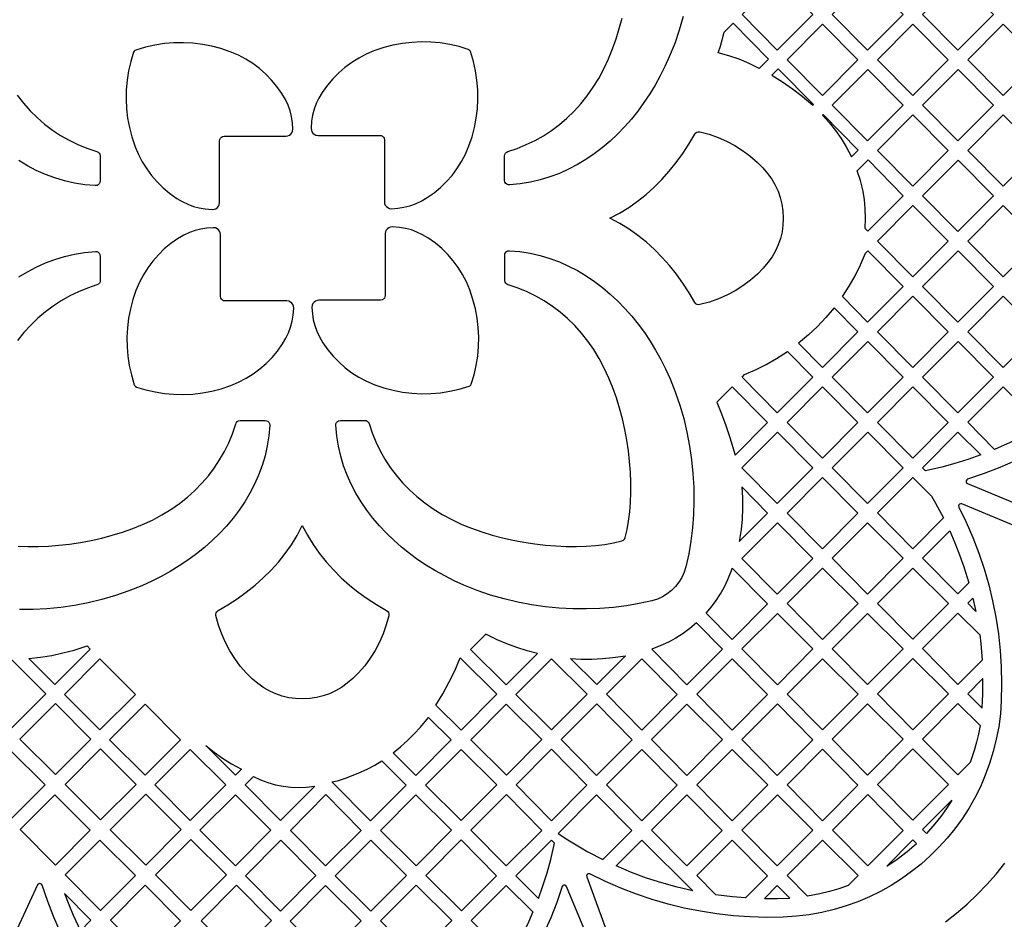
# Model space of a CAD drawing. Header units: millimetres. Extents: x -1176 to 822, y -1617 to -119.
# Tile 28 of 119: x -893 to -689, y -1014 to -827. Entities that reach past the tile are written whole.
import ezdxf

# ---------------------------------------------------------------- set-up
doc = ezdxf.new("R2010")
doc.units = ezdxf.units.MM
doc.layers.add('pattern', color=5, linetype='Continuous', true_color=0x0000ff)

msp = doc.modelspace()

# ---------------------------------------------------------------- linework, layer by layer
at = {"layer": 'pattern'}
for points in [[(-743.76, -826.31), (-736.42, -818.94), (-729.12, -826.34), (-736.46, -833.7)], [(-725.07, -826.31), (-717.72, -818.94), (-710.42, -826.34), (-717.76, -833.7)], [(-699.03, -818.94), (-691.72, -826.34), (-699.07, -833.7), (-706.37, -826.31)], [(-740.22, -837.47), (-742.26, -836.45), (-744.35, -835.58), (-746.49, -834.85), (-748.71, -834.26), (-748.25, -832.85), (-747.43, -829.99), (-745.6, -828.15), (-738.3, -835.55)], [(-719.77, -835.72), (-727.11, -843.09), (-734.41, -835.69), (-727.07, -828.32)], [(-708.37, -828.32), (-701.07, -835.72), (-708.42, -843.09), (-715.72, -835.69)], [(-682.38, -835.72), (-689.72, -843.09), (-697.02, -835.69), (-689.68, -828.32)], [(-851.89, -865.24), (-851.89, -852.48), (-851.85, -852.19), (-851.73, -851.94), (-851.54, -851.74), (-851.3, -851.59), (-850.93, -851.52), (-838.17, -851.52), (-837.79, -851.47), (-837.45, -851.33), (-837.16, -851.11), (-836.94, -850.83), (-836.79, -850.49), (-836.72, -850.03), (-836.81, -848.72), (-837.01, -847.46), (-837.31, -846.26), (-837.73, -845.09), (-838.26, -843.94), (-839.01, -842.66), (-840.02, -841.24), (-841.13, -839.9), (-842.33, -838.66), (-843.63, -837.53), (-845.01, -836.49), (-846.47, -835.57), (-848, -834.76), (-849.72, -834.02), (-851.61, -833.38), (-853.53, -832.87), (-855.47, -832.5), (-857.42, -832.26), (-859.39, -832.16), (-861.36, -832.19), (-863.32, -832.35), (-865.28, -832.65), (-867.21, -833.08), (-869.26, -833.7), (-869.43, -833.78), (-869.56, -833.88), (-869.71, -834.15), (-870.29, -836.05), (-870.73, -837.99), (-871.04, -839.94), (-871.22, -841.9), (-871.25, -843.87), (-871.16, -845.84), (-870.93, -847.79), (-870.57, -849.74), (-870.07, -851.66), (-869.39, -853.69), (-868.71, -855.29), (-867.91, -856.83), (-866.99, -858.29), (-865.97, -859.68), (-864.83, -860.98), (-863.6, -862.2), (-862.28, -863.31), (-860.75, -864.39), (-859.62, -865.07), (-858.47, -865.62), (-857.31, -866.05), (-856.11, -866.37), (-854.86, -866.58), (-853.38, -866.69), (-853, -866.65), (-852.66, -866.52), (-852.36, -866.31), (-852.13, -866.03), (-851.97, -865.7)], [(-831.51, -851.35), (-818.75, -851.35), (-818.46, -851.4), (-818.21, -851.52), (-818, -851.71), (-817.86, -851.95), (-817.79, -852.32), (-817.79, -865.08), (-817.74, -865.46), (-817.6, -865.8), (-817.38, -866.09), (-817.1, -866.31), (-816.76, -866.46), (-816.3, -866.52), (-814.99, -866.43), (-813.73, -866.24), (-812.53, -865.94), (-811.36, -865.52), (-810.21, -864.98), (-808.93, -864.23), (-807.51, -863.23), (-806.17, -862.12), (-804.93, -860.91), (-803.79, -859.62), (-802.76, -858.24), (-801.84, -856.78), (-801.03, -855.24), (-800.29, -853.52), (-799.65, -851.64), (-799.14, -849.72), (-798.77, -847.78), (-798.53, -845.82), (-798.43, -843.86), (-798.46, -841.89), (-798.62, -839.93), (-798.92, -837.97), (-799.35, -836.04), (-799.97, -833.99), (-800.04, -833.82), (-800.15, -833.69), (-800.42, -833.54), (-802.32, -832.96), (-804.26, -832.51), (-806.21, -832.21), (-808.17, -832.03), (-810.14, -831.99), (-812.11, -832.09), (-814.06, -832.32), (-816.01, -832.68), (-817.92, -833.17), (-819.95, -833.86), (-821.56, -834.54), (-823.1, -835.34), (-824.56, -836.25), (-825.95, -837.28), (-827.25, -838.41), (-828.46, -839.65), (-829.58, -840.97), (-830.66, -842.5), (-831.34, -843.63), (-831.89, -844.78), (-832.32, -845.94), (-832.64, -847.14), (-832.85, -848.39), (-832.95, -849.87), (-832.91, -850.25), (-832.78, -850.59), (-832.57, -850.89), (-832.3, -851.12), (-831.97, -851.28)], [(-737.59, -838.88), (-735.41, -840.23), (-733.31, -841.69), (-731.28, -843.24), (-729.11, -845.1), (-728.99, -844.97), (-736.29, -837.58)], [(-717.72, -837.71), (-710.42, -845.11), (-717.76, -852.47), (-725.07, -845.08)], [(-699.07, -852.47), (-706.37, -845.08), (-699.03, -837.71), (-691.72, -845.11)], [(-727.11, -847.13), (-725.72, -848.69), (-724.44, -850.31), (-723.26, -851.99), (-722.19, -853.75), (-721.1, -855.82), (-719.69, -854.4), (-726.99, -847)], [(-715.72, -854.46), (-708.37, -847.09), (-701.07, -854.49), (-708.42, -861.86)], [(-697.02, -854.46), (-689.72, -861.86), (-682.38, -854.49), (-689.68, -847.09)], [(-752.46, -850.61), (-750.56, -851.12), (-748.73, -851.77), (-746.97, -852.53), (-745.28, -853.43), (-743.66, -854.45), (-742.12, -855.59), (-740.56, -856.94), (-739.45, -858.05), (-738.47, -859.21), (-737.62, -860.4), (-736.9, -861.63), (-736.31, -862.9), (-735.84, -864.21), (-735.51, -865.56), (-735.3, -866.95), (-735.23, -868.5), (-735.29, -869.93), (-735.48, -871.32), (-735.81, -872.67), (-736.26, -873.99), (-736.84, -875.26), (-737.55, -876.5), (-738.39, -877.69), (-739.36, -878.85), (-740.56, -880.07), (-742.04, -881.34), (-743.58, -882.5), (-745.2, -883.53), (-746.89, -884.43), (-748.65, -885.2), (-750.48, -885.85), (-752.47, -886.39), (-752.76, -886.42), (-753.04, -886.36), (-753.29, -886.21), (-753.53, -885.93), (-754.71, -883.92), (-755.98, -881.97), (-757.33, -880.1), (-758.77, -878.3), (-760.29, -876.6), (-761.88, -874.98), (-763.56, -873.47), (-765.32, -872.06), (-767.15, -870.77), (-769.06, -869.59), (-771.11, -868.51), (-769.12, -867.46), (-767.21, -866.29), (-765.37, -865), (-763.61, -863.59), (-761.93, -862.08), (-760.33, -860.47), (-758.81, -858.76), (-757.37, -856.97), (-756.02, -855.1), (-754.75, -853.15), (-753.53, -851.08), (-753.35, -850.85), (-753.12, -850.68), (-752.85, -850.6)], [(-718.29, -870.62), (-718.2, -868.57), (-718.25, -866.56), (-718.44, -864.59), (-718.78, -862.63), (-719.26, -860.69), (-719.91, -858.66), (-717.68, -856.43), (-710.38, -863.83), (-717.73, -871.19)], [(-706.37, -863.84), (-699.07, -871.24), (-691.72, -863.87), (-699.03, -856.48)], [(-715.72, -873.23), (-708.42, -880.63), (-701.07, -873.26), (-708.37, -865.86)], [(-682.38, -873.26), (-689.72, -880.63), (-697.02, -873.23), (-689.68, -865.86)], [(-838.01, -885.62), (-850.77, -885.62), (-851.06, -885.58), (-851.31, -885.46), (-851.51, -885.27), (-851.66, -885.03), (-851.73, -884.66), (-851.73, -871.9), (-851.78, -871.52), (-851.92, -871.18), (-852.14, -870.89), (-852.42, -870.67), (-852.75, -870.52), (-853.22, -870.46), (-854.53, -870.54), (-855.78, -870.74), (-856.99, -871.04), (-858.16, -871.46), (-859.31, -871.99), (-860.59, -872.75), (-862.01, -873.75), (-863.34, -874.86), (-864.58, -876.06), (-865.72, -877.36), (-866.76, -878.74), (-867.68, -880.2), (-868.49, -881.73), (-869.23, -883.46), (-869.87, -885.34), (-870.37, -887.26), (-870.75, -889.2), (-870.99, -891.16), (-871.09, -893.12), (-871.06, -895.09), (-870.9, -897.05), (-870.6, -899.01), (-870.16, -900.94), (-869.55, -902.99), (-869.47, -903.16), (-869.37, -903.29), (-869.1, -903.44), (-867.19, -904.02), (-865.26, -904.46), (-863.31, -904.77), (-861.35, -904.95), (-859.38, -904.99), (-857.41, -904.89), (-855.45, -904.66), (-853.51, -904.3), (-851.59, -903.8), (-849.56, -903.12), (-847.96, -902.44), (-846.42, -901.64), (-844.95, -900.72), (-843.57, -899.7), (-842.26, -898.57), (-841.05, -897.33), (-839.94, -896.01), (-838.85, -894.48), (-838.18, -893.35), (-837.63, -892.2), (-837.2, -891.04), (-836.88, -889.84), (-836.67, -888.59), (-836.56, -887.11), (-836.6, -886.73), (-836.73, -886.39), (-836.94, -886.09), (-837.22, -885.86), (-837.55, -885.7)], [(-817.62, -871.74), (-817.62, -884.5), (-817.67, -884.79), (-817.79, -885.04), (-817.98, -885.24), (-818.22, -885.39), (-818.59, -885.46), (-831.35, -885.46), (-831.72, -885.51), (-832.06, -885.65), (-832.35, -885.87), (-832.58, -886.15), (-832.73, -886.48), (-832.79, -886.95), (-832.7, -888.26), (-832.51, -889.52), (-832.2, -890.72), (-831.79, -891.89), (-831.25, -893.04), (-830.5, -894.32), (-829.5, -895.74), (-828.39, -897.08), (-827.18, -898.31), (-825.89, -899.45), (-824.51, -900.49), (-823.05, -901.41), (-821.51, -902.22), (-819.79, -902.96), (-817.91, -903.6), (-815.99, -904.1), (-814.05, -904.48), (-812.09, -904.72), (-810.13, -904.82), (-808.16, -904.79), (-806.19, -904.63), (-804.24, -904.33), (-802.31, -903.9), (-800.26, -903.28), (-800.09, -903.2), (-799.96, -903.1), (-799.8, -902.83), (-799.23, -900.93), (-798.78, -898.99), (-798.48, -897.04), (-798.3, -895.08), (-798.26, -893.11), (-798.36, -891.14), (-798.59, -889.18), (-798.95, -887.24), (-799.45, -885.32), (-800.13, -883.29), (-800.81, -881.69), (-801.61, -880.15), (-802.53, -878.69), (-803.55, -877.3), (-804.68, -876), (-805.91, -874.78), (-807.24, -873.67), (-808.77, -872.59), (-809.9, -871.91), (-811.05, -871.36), (-812.21, -870.93), (-813.41, -870.61), (-814.66, -870.4), (-816.14, -870.29), (-816.52, -870.33), (-816.86, -870.46), (-817.16, -870.67), (-817.39, -870.95), (-817.55, -871.28)], [(-768.63, -935.29), (-768.31, -935.15), (-768.1, -934.95), (-767.95, -934.61), (-767.56, -932.95), (-767.24, -931.18), (-767.01, -929.31), (-766.85, -927.35), (-766.78, -925.31), (-766.79, -923.21), (-766.87, -921.07), (-767.04, -918.88), (-767.29, -916.67), (-767.63, -914.45), (-768.04, -912.23), (-768.53, -910.02), (-769.11, -907.84), (-769.76, -905.7), (-770.5, -903.61), (-771.32, -901.59), (-772.27, -899.54), (-773.32, -897.57), (-774.46, -895.7), (-775.69, -893.94), (-777, -892.28), (-778.4, -890.73), (-779.87, -889.29), (-781.41, -887.96), (-783.02, -886.74), (-784.71, -885.63), (-786.45, -884.64), (-788.26, -883.75), (-790.13, -882.98), (-792.2, -882.28), (-792.21, -882.28), (-792.47, -882.16), (-792.67, -881.97), (-792.82, -881.73), (-792.89, -881.36), (-792.89, -876.19), (-792.84, -875.89), (-792.71, -875.63), (-792.51, -875.42), (-792.25, -875.28), (-791.88, -875.23), (-789.72, -875.42), (-787.6, -875.76), (-785.54, -876.23), (-783.53, -876.82), (-781.57, -877.55), (-779.67, -878.39), (-777.83, -879.34), (-776.04, -880.41), (-774.31, -881.57), (-772.64, -882.84), (-771.03, -884.19), (-769.49, -885.64), (-768.01, -887.16), (-766.59, -888.76), (-765.25, -890.44), (-763.97, -892.18), (-762.77, -893.98), (-761.64, -895.83), (-760.58, -897.73), (-759.6, -899.68), (-758.66, -901.74), (-757.58, -904.44), (-756.63, -907.19), (-755.82, -909.99), (-755.15, -912.81), (-754.61, -915.66), (-754.19, -918.52), (-753.91, -921.37), (-753.75, -924.22), (-753.72, -927.05), (-753.81, -929.85), (-754.02, -932.62), (-754.35, -935.33), (-754.8, -937.99), (-755.38, -940.67), (-755.73, -941.79), (-756.21, -942.85), (-756.81, -943.84), (-757.52, -944.75), (-758.33, -945.56), (-759.23, -946.27), (-760.21, -946.87), (-761.27, -947.36), (-762.45, -947.72), (-765.03, -948.29), (-767.68, -948.74), (-770.39, -949.08), (-773.16, -949.29), (-775.95, -949.38), (-778.78, -949.36), (-781.63, -949.2), (-784.49, -948.92), (-787.34, -948.51), (-790.19, -947.97), (-793.01, -947.3), (-795.81, -946.5), (-798.56, -945.56), (-801.36, -944.44), (-803.35, -943.54), (-805.29, -942.56), (-807.19, -941.51), (-809.04, -940.38), (-810.84, -939.19), (-812.58, -937.92), (-814.25, -936.58), (-815.85, -935.18), (-817.37, -933.71), (-818.82, -932.17), (-820.18, -930.57), (-821.44, -928.91), (-822.61, -927.19), (-823.68, -925.41), (-824.64, -923.58), (-825.49, -921.68), (-826.22, -919.74), (-826.83, -917.74), (-827.31, -915.69), (-827.65, -913.59), (-827.86, -911.36), (-827.83, -911.05), (-827.71, -910.78), (-827.52, -910.56), (-827.27, -910.41), (-826.9, -910.34), (-821.87, -910.34), (-821.58, -910.38), (-821.33, -910.5), (-821.12, -910.69), (-820.95, -911.02), (-820.3, -912.95), (-819.54, -914.82), (-818.67, -916.64), (-817.68, -918.39), (-816.58, -920.08), (-815.37, -921.7), (-814.04, -923.25), (-812.61, -924.72), (-811.07, -926.12), (-809.42, -927.44), (-807.67, -928.68), (-805.81, -929.83), (-803.69, -930.96), (-801.75, -931.87), (-799.73, -932.69), (-797.65, -933.43), (-795.51, -934.09), (-793.33, -934.67), (-791.12, -935.17), (-788.91, -935.59), (-786.68, -935.92), (-784.47, -936.18), (-782.29, -936.35), (-780.14, -936.44), (-778.03, -936.46), (-775.99, -936.39), (-774.03, -936.24), (-772.15, -936.01), (-770.37, -935.7)], [(-722.99, -884.71), (-721.61, -882.58), (-720.35, -880.4), (-719.22, -878.14), (-718.17, -875.7), (-717.72, -875.24), (-710.42, -882.64), (-717.76, -890.01)], [(-706.37, -882.61), (-699.03, -875.24), (-691.72, -882.64), (-699.07, -890.01)], [(-701.07, -892.03), (-708.42, -899.39), (-715.72, -892), (-708.37, -884.63)], [(-682.38, -892.03), (-689.72, -899.39), (-697.02, -892), (-689.68, -884.63)], [(-724.7, -887.02), (-726.38, -889.02), (-728.15, -890.9), (-730.02, -892.67), (-732.06, -894.38), (-727.11, -899.39), (-719.77, -892.03)], [(-717.76, -908.78), (-710.42, -901.41), (-717.72, -894.01), (-725.07, -901.38)], [(-699.03, -894.01), (-691.72, -901.41), (-699.07, -908.78), (-706.37, -901.38)], [(-743.26, -900.88), (-740.97, -899.88), (-738.75, -898.77), (-736.6, -897.54), (-734.36, -896.09), (-729.11, -901.41), (-736.46, -908.78), (-743.76, -901.38)], [(-745.18, -917.54), (-738.46, -910.79), (-745.77, -903.39), (-748.95, -906.59), (-747.99, -909), (-747.09, -911.44), (-746.26, -913.9)], [(-727.07, -903.39), (-719.77, -910.79), (-727.11, -918.16), (-734.41, -910.76)], [(-701.07, -910.79), (-708.42, -918.16), (-715.72, -910.76), (-708.37, -903.39)], [(-691.48, -916.37), (-697.03, -910.75), (-689.72, -903.42), (-682.33, -910.75), (-684.7, -913.12), (-686.48, -914.05), (-688.29, -914.94)], [(-736.42, -912.78), (-729.11, -920.18), (-736.46, -927.55), (-743.77, -920.14)], [(-717.72, -912.78), (-710.42, -920.18), (-717.76, -927.55), (-725.07, -920.15)], [(-694.33, -917.5), (-697, -918.45), (-699.68, -919.29), (-702.4, -920.03), (-705.79, -920.82), (-706.42, -920.18), (-699.06, -912.8)], [(-734.42, -929.53), (-727.07, -922.16), (-719.77, -929.56), (-727.11, -936.93)], [(-704.51, -926.06), (-703.69, -927.47), (-702.06, -930.55), (-708.41, -936.92), (-715.72, -929.52), (-708.41, -922.18)], [(-744.32, -935.44), (-738.46, -929.56), (-743.81, -924.14), (-743.66, -926.37), (-743.63, -928.57), (-743.72, -930.77), (-743.93, -932.96)], [(-816.88, -950.78), (-817.39, -952.68), (-818.04, -954.52), (-818.8, -956.28), (-819.7, -957.97), (-820.72, -959.58), (-821.86, -961.13), (-823.21, -962.68), (-824.32, -963.79), (-825.47, -964.77), (-826.67, -965.63), (-827.9, -966.35), (-829.17, -966.94), (-830.48, -967.4), (-831.83, -967.74), (-833.22, -967.94), (-834.77, -968.02), (-836.2, -967.96), (-837.59, -967.76), (-838.94, -967.44), (-840.26, -966.99), (-841.53, -966.41), (-842.77, -965.69), (-843.96, -964.85), (-845.12, -963.89), (-846.33, -962.68), (-847.61, -961.21), (-848.77, -959.66), (-849.79, -958.05), (-850.69, -956.36), (-851.47, -954.6), (-852.12, -952.77), (-852.67, -950.77), (-852.69, -950.48), (-852.63, -950.2), (-852.48, -949.96), (-852.2, -949.71), (-850.18, -948.53), (-848.24, -947.27), (-846.37, -945.92), (-844.57, -944.48), (-842.87, -942.96), (-841.25, -941.36), (-839.74, -939.69), (-838.33, -937.93), (-837.03, -936.1), (-835.86, -934.19), (-834.78, -932.14), (-833.73, -934.13), (-832.56, -936.04), (-831.27, -937.87), (-829.86, -939.63), (-828.35, -941.32), (-826.74, -942.92), (-825.03, -944.44), (-823.24, -945.88), (-821.37, -947.23), (-819.42, -948.5), (-817.35, -949.72), (-817.11, -949.9), (-816.95, -950.13), (-816.86, -950.4)], [(-743.77, -938.91), (-736.42, -931.54), (-729.11, -938.95), (-736.46, -946.31)], [(-725.07, -938.9), (-717.76, -931.57), (-710.38, -938.9), (-717.76, -946.31)], [(-700.76, -933.24), (-699.7, -935.69), (-698.72, -938.17), (-697.83, -940.68), (-696.8, -944), (-699.07, -946.27), (-706.38, -938.86)], [(-751.18, -950.25), (-750.09, -948.96), (-749.1, -947.62), (-748.21, -946.24), (-747.4, -944.81), (-746.69, -943.31), (-745.94, -941.42), (-745.77, -940.93), (-738.46, -948.33), (-745.81, -955.7)], [(-727.11, -955.69), (-734.42, -948.29), (-727.1, -940.95), (-719.73, -948.29)], [(-715.72, -948.25), (-708.41, -940.91), (-701.03, -948.25), (-708.41, -955.65)], [(-695.37, -949.89), (-697.03, -948.21), (-695.98, -947.15)], [(-729.07, -957.67), (-736.45, -965.08), (-743.77, -957.67), (-736.45, -950.34)], [(-710.38, -957.63), (-717.76, -965.04), (-725.07, -957.63), (-717.76, -950.3)], [(-694.56, -954.74), (-694.34, -956.52), (-694.04, -959.96), (-699.07, -965), (-706.38, -957.59), (-699.06, -950.26)], [(-753.19, -952.26), (-754.56, -953.42), (-755.97, -954.47), (-757.43, -955.41), (-758.95, -956.24), (-760.54, -956.97), (-762.44, -957.7), (-755.16, -965.08), (-747.81, -957.71)], [(-786.11, -958.6), (-788.26, -958.05), (-790.36, -957.39), (-792.41, -956.63), (-794.43, -955.77), (-796.81, -954.6), (-799.95, -957.75), (-792.58, -965.1)], [(-891.39, -959.66), (-889, -959.39), (-886.65, -959), (-884.32, -958.5), (-882.02, -957.89), (-879.33, -957.03), (-878.67, -957.69), (-886.02, -965.06)], [(-902.59, -966.95), (-895.24, -959.58), (-887.9, -966.94), (-895.24, -974.31)], [(-884.01, -967.07), (-876.66, -959.7), (-869.32, -967.07), (-876.66, -974.44)], [(-807.15, -969.3), (-805.72, -966.98), (-804.42, -964.61), (-803.24, -962.18), (-802.12, -959.52), (-794.53, -967.05), (-801.92, -974.46)], [(-783.19, -974.43), (-790.57, -967.1), (-783.22, -959.73), (-775.84, -967.06)], [(-767.86, -959.06), (-773.83, -965.04), (-779.24, -959.66), (-777.03, -959.77), (-774.84, -959.77), (-772.66, -959.67), (-770.49, -959.46)], [(-764.47, -959.68), (-757.16, -967.09), (-764.51, -974.46), (-771.82, -967.05)], [(-745.81, -974.46), (-753.12, -967.05), (-745.77, -959.68), (-738.46, -967.09)], [(-734.42, -967.02), (-727.11, -959.68), (-719.73, -967.02), (-727.11, -974.42)], [(-708.41, -959.64), (-701.03, -966.98), (-708.41, -974.38), (-715.72, -966.98)], [(-694.05, -969.96), (-693.95, -968.27), (-693.91, -967.21), (-693.88, -963.79), (-697.03, -966.94)], [(-885.89, -968.96), (-878.55, -976.32), (-885.89, -983.69), (-893.24, -976.33)], [(-874.66, -976.45), (-867.31, -969.08), (-859.97, -976.45), (-867.31, -983.82)], [(-799.91, -976.47), (-792.57, -969.11), (-785.19, -976.44), (-792.54, -983.81)], [(-766.51, -976.47), (-773.83, -969.06), (-781.17, -976.43), (-773.86, -983.84)], [(-755.16, -983.84), (-762.47, -976.43), (-755.15, -969.1), (-747.78, -976.43)], [(-743.77, -976.43), (-736.42, -969.06), (-729.11, -976.47), (-736.46, -983.84)], [(-710.38, -976.36), (-717.76, -983.77), (-725.07, -976.36), (-717.76, -969.03)], [(-694.5, -973.52), (-694.83, -975.28), (-695.23, -977), (-695.71, -978.71), (-696.53, -981.18), (-699.06, -983.73), (-706.37, -976.33), (-699.06, -968.99)], [(-815.97, -979.2), (-814.45, -977.95), (-813, -976.64), (-811.62, -975.27), (-810.3, -973.84), (-808.63, -971.83), (-803.94, -976.49), (-811.29, -983.86)], [(-854.74, -977.67), (-853.03, -979.04), (-851.27, -980.29), (-849.43, -981.42), (-847.34, -982.54), (-848.61, -983.82)], [(-888.02, -985.83), (-895.37, -978.46), (-902.55, -985.66), (-895.24, -993.07)], [(-876.54, -978.34), (-869.19, -985.7), (-876.54, -993.07), (-883.89, -985.7)], [(-857.96, -978.46), (-850.62, -985.83), (-857.96, -993.19), (-865.31, -985.83)], [(-801.89, -993.19), (-794.54, -985.82), (-801.93, -978.49), (-809.27, -985.86)], [(-783.21, -993.22), (-790.52, -985.81), (-783.18, -978.44), (-775.87, -985.85)], [(-764.52, -978.49), (-757.21, -985.89), (-764.51, -993.22), (-771.82, -985.81)], [(-745.8, -978.48), (-738.42, -985.81), (-745.81, -993.22), (-753.12, -985.81)], [(-727.1, -993.22), (-734.41, -985.81), (-727.07, -978.44), (-719.76, -985.85)], [(-701.03, -985.71), (-708.41, -993.11), (-715.72, -985.71), (-708.41, -978.37)], [(-813.29, -985.87), (-820.63, -993.23), (-828.7, -985.21), (-827.46, -984.98), (-825.83, -984.42), (-824.26, -983.83), (-822.73, -983.21), (-821.24, -982.51), (-819.79, -981.73), (-818.35, -980.85)], [(-844.86, -984.06), (-843.4, -984.75), (-841.89, -985.32), (-840.35, -985.77), (-838.77, -986.09), (-837.18, -986.29), (-835.58, -986.36), (-833.97, -986.31), (-832.18, -986.1), (-839.26, -993.2), (-846.62, -985.81)], [(-886.02, -987.84), (-893.2, -995.04), (-885.88, -1002.44), (-878.67, -995.21)], [(-867.19, -1002.45), (-874.54, -995.09), (-867.19, -987.72), (-859.84, -995.08)], [(-841.26, -995.21), (-848.61, -1002.58), (-855.96, -995.21), (-848.61, -987.84)], [(-829.92, -987.82), (-837.23, -995.23), (-829.96, -1002.59), (-822.61, -995.22)], [(-803.9, -995.2), (-811.28, -987.87), (-818.61, -995.23), (-811.23, -1002.56)], [(-792.53, -987.82), (-799.87, -995.19), (-792.56, -1002.6), (-785.22, -995.23)], [(-781.82, -995.84), (-779.8, -997.18), (-777.74, -998.45), (-775.65, -999.66), (-772.55, -1001.28), (-766.56, -995.27), (-773.87, -987.87)], [(-762.47, -995.19), (-755.17, -987.87), (-747.86, -995.27), (-755.16, -1002.6)], [(-729.07, -995.19), (-736.46, -1002.6), (-743.77, -995.19), (-736.45, -987.86)], [(-725.06, -995.19), (-717.72, -987.82), (-710.41, -995.23), (-717.75, -1002.6)], [(-705.59, -995.85), (-706.37, -995.06), (-700.31, -988.97), (-701.42, -990.68), (-702.6, -992.32), (-703.86, -993.9)], [(-876.67, -997.22), (-883.84, -1004.42), (-876.53, -1011.82), (-869.32, -1004.59)], [(-857.84, -997.09), (-850.49, -1004.46), (-857.84, -1011.83), (-865.18, -1004.46)], [(-839.31, -1011.97), (-846.54, -1004.65), (-839.23, -997.25), (-831.97, -1004.6)], [(-827.97, -1004.61), (-820.58, -1011.94), (-813.24, -1004.57), (-820.62, -997.24)], [(-809.22, -1004.56), (-801.83, -1011.89), (-794.57, -1004.61), (-801.88, -997.2)], [(-785.91, -1009.33), (-784.96, -1006.68), (-784.11, -1004), (-783.36, -1001.29), (-782.58, -997.9), (-783.22, -997.25), (-790.57, -1004.62)], [(-769.83, -1002.58), (-764.51, -997.23), (-753.93, -1007.75), (-757.18, -1007), (-760.37, -1006.11), (-763.51, -1005.1), (-766.61, -1003.94)], [(-749.15, -1008.59), (-753.12, -1004.57), (-745.82, -997.25), (-738.51, -1004.65), (-743.06, -1009.22), (-745.7, -1009.01)], [(-730.2, -1008.84), (-734.41, -1004.57), (-727.1, -997.24), (-719.72, -1004.57), (-721.77, -1006.62), (-723.71, -1007.3), (-725.66, -1007.88), (-727.64, -1008.36)], [(-707.66, -997.91), (-708.37, -997.2), (-713.79, -1002.64), (-711.65, -1001.19), (-709.61, -999.62)], [(-867.31, -1006.6), (-874.49, -1013.8), (-867.18, -1021.2), (-859.97, -1013.97)], [(-855.72, -1013.96), (-848.54, -1021.22), (-841.19, -1013.85), (-848.41, -1006.55)], [(-829.93, -1021.32), (-822.59, -1013.95), (-829.97, -1006.62), (-837.32, -1013.99)], [(-811.22, -1006.57), (-818.57, -1013.94), (-811.18, -1021.27), (-803.84, -1013.91)], [(-787.03, -1012.12), (-787.95, -1014.2), (-788.93, -1016.25), (-790.54, -1019.33), (-792.52, -1021.31), (-799.83, -1013.91), (-792.56, -1006.62)], [(-733.87, -1009.26), (-736.47, -1006.63), (-739.13, -1009.3), (-737.78, -1009.35), (-736.44, -1009.36)], [(-880.7, -1016.01), (-878.53, -1013.82), (-884.01, -1008.28), (-883.13, -1010.56), (-882.19, -1012.81)]]:
    msp.add_lwpolyline(points, close=True, dxfattribs=at)
for points in [[(-755.95, -826.74), (-756.75, -829.54), (-757.69, -832.3), (-758.81, -835.1), (-759.71, -837.08), (-760.69, -839.02), (-761.74, -840.92), (-762.86, -842.77), (-764.06, -844.57), (-765.33, -846.31), (-766.67, -847.98), (-768.07, -849.58), (-769.54, -851.1), (-771.08, -852.55), (-772.68, -853.91), (-774.34, -855.17), (-776.06, -856.34), (-777.84, -857.41), (-779.67, -858.37), (-781.57, -859.22), (-783.51, -859.95), (-785.51, -860.56), (-787.56, -861.04), (-789.66, -861.38), (-791.89, -861.59), (-792.2, -861.56), (-792.47, -861.44), (-792.69, -861.25), (-792.84, -861), (-792.91, -860.63), (-792.91, -855.6), (-792.87, -855.32), (-792.75, -855.06), (-792.56, -854.86), (-792.23, -854.68), (-790.3, -854.03), (-788.43, -853.27), (-786.61, -852.4), (-784.86, -851.41), (-783.17, -850.31), (-781.55, -849.1), (-780, -847.77), (-778.53, -846.34), (-777.13, -844.8), (-775.81, -843.15), (-774.57, -841.4), (-773.42, -839.54), (-772.28, -837.42), (-771.38, -835.48), (-770.56, -833.46), (-769.82, -831.38), (-769.16, -829.24), (-768.58, -827.06)], [(-893.83, -843.04), (-892.51, -844.7), (-891.12, -846.24), (-889.65, -847.68), (-888.11, -849.02), (-886.49, -850.24), (-884.81, -851.35), (-883.06, -852.34), (-881.25, -853.23), (-879.38, -854), (-877.31, -854.69), (-877.31, -854.7), (-877.05, -854.82), (-876.85, -855.01), (-876.7, -855.25), (-876.63, -855.62), (-876.63, -860.79), (-876.67, -861.09), (-876.81, -861.35), (-877.01, -861.56), (-877.27, -861.7), (-877.64, -861.75), (-879.8, -861.56), (-881.91, -861.22), (-883.97, -860.75), (-885.98, -860.16), (-887.94, -859.43), (-889.84, -858.59), (-891.69, -857.64), (-893.48, -856.57)], [(-893.46, -880.64), (-891.68, -879.57), (-889.85, -878.61), (-887.95, -877.76), (-886.01, -877.03), (-884.01, -876.42), (-881.96, -875.94), (-879.85, -875.6), (-877.62, -875.39), (-877.32, -875.42), (-877.05, -875.53), (-876.83, -875.73), (-876.68, -875.98), (-876.6, -876.35), (-876.6, -881.38), (-876.65, -881.66), (-876.77, -881.92), (-876.96, -882.12), (-877.29, -882.3), (-879.22, -882.95), (-881.09, -883.71), (-882.91, -884.58), (-884.66, -885.57), (-886.35, -886.67), (-887.97, -887.88), (-889.52, -889.2), (-890.99, -890.64), (-892.39, -892.18), (-893.71, -893.82)], [(-893.62, -936.4), (-891.58, -936.47), (-889.48, -936.46), (-887.34, -936.37), (-885.15, -936.2), (-882.94, -935.95), (-880.72, -935.62), (-878.5, -935.21), (-876.29, -934.72), (-874.11, -934.14), (-871.97, -933.49), (-869.88, -932.75), (-867.86, -931.93), (-865.81, -930.98), (-863.84, -929.93), (-861.97, -928.79), (-860.21, -927.56), (-858.55, -926.24), (-857, -924.85), (-855.56, -923.38), (-854.23, -921.84), (-853.01, -920.22), (-851.9, -918.54), (-850.91, -916.79), (-850.02, -914.98), (-849.25, -913.12), (-848.55, -911.05), (-848.55, -911.04), (-848.43, -910.78), (-848.24, -910.58), (-848, -910.43), (-847.63, -910.36), (-842.46, -910.36), (-842.16, -910.41), (-841.9, -910.54), (-841.69, -910.74), (-841.55, -911), (-841.5, -911.37), (-841.69, -913.53), (-842.03, -915.64), (-842.49, -917.71), (-843.09, -919.72), (-843.82, -921.67), (-844.66, -923.58), (-845.61, -925.42), (-846.68, -927.21), (-847.84, -928.94), (-849.11, -930.61), (-850.46, -932.22), (-851.91, -933.76), (-853.43, -935.24), (-855.03, -936.66), (-856.71, -938), (-858.45, -939.27), (-860.24, -940.48), (-862.1, -941.61), (-864, -942.67), (-865.95, -943.65), (-868.01, -944.59), (-870.71, -945.67), (-873.46, -946.61), (-876.26, -947.42), (-879.08, -948.1), (-881.93, -948.64), (-884.79, -949.06), (-887.64, -949.34), (-890.49, -949.5), (-893.32, -949.53)], [(-687.21, -918.69), (-690.4, -920.09), (-693.65, -921.36), (-697.06, -922.52), (-697.26, -922.64), (-697.37, -922.84), (-697.39, -923.06), (-697.3, -923.26), (-697.1, -923.42), (-682.15, -929.61)], [(-683, -933.96), (-698.26, -927.63), (-698.5, -927.6), (-698.71, -927.67), (-698.86, -927.83), (-698.93, -928.04), (-698.88, -928.3), (-697.36, -931.42), (-695.98, -934.59), (-694.75, -937.82), (-693.65, -941.09), (-692.7, -944.4), (-691.89, -947.74), (-691.22, -951.12), (-690.7, -954.53), (-690.33, -957.96), (-690.1, -961.4), (-690.02, -964.86), (-690.1, -968.44), (-690.29, -971.13), (-690.63, -973.78), (-691.12, -976.37), (-691.75, -978.91), (-692.51, -981.4), (-693.4, -983.82), (-694.43, -986.18), (-695.57, -988.47), (-696.83, -990.68), (-698.21, -992.82), (-699.7, -994.88), (-701.3, -996.84), (-703, -998.72), (-704.8, -1000.51), (-706.69, -1002.19), (-708.67, -1003.77), (-710.73, -1005.25), (-712.88, -1006.61), (-715.1, -1007.86), (-717.4, -1008.99), (-719.77, -1009.99), (-722.2, -1010.87), (-724.69, -1011.61), (-727.23, -1012.22), (-729.83, -1012.69), (-732.48, -1013.01), (-735.21, -1013.19), (-738.66, -1013.24), (-742.11, -1013.14), (-745.54, -1012.89), (-748.96, -1012.51), (-752.35, -1011.97), (-755.72, -1011.3), (-759.05, -1010.48), (-762.35, -1009.53), (-765.61, -1008.43), (-768.83, -1007.2), (-771.99, -1005.83), (-775.23, -1004.25), (-775.46, -1004.2), (-775.67, -1004.25), (-775.83, -1004.39), (-775.92, -1004.59), (-775.9, -1004.84), (-770.45, -1019.81)], [(-701.66, -1014.17), (-699.38, -1012.39), (-697.18, -1010.51), (-695.08, -1008.53), (-693.08, -1006.44), (-691.18, -1004.26), (-689.39, -1001.99)], [(-884.82, -1016.34), (-886.22, -1013.19), (-887.48, -1009.98), (-888.66, -1006.58), (-888.78, -1006.38), (-888.97, -1006.27), (-889.18, -1006.25), (-889.39, -1006.33), (-889.56, -1006.53), (-896.29, -1020.96)], [(-773.74, -1022.09), (-780.06, -1006.83), (-780.21, -1006.63), (-780.41, -1006.54), (-780.63, -1006.54), (-780.83, -1006.65), (-780.97, -1006.86), (-782.1, -1010.14), (-783.37, -1013.36), (-784.78, -1016.51)]]:
    msp.add_lwpolyline(points, dxfattribs=at)

doc.saveas('drawing.dxf')
